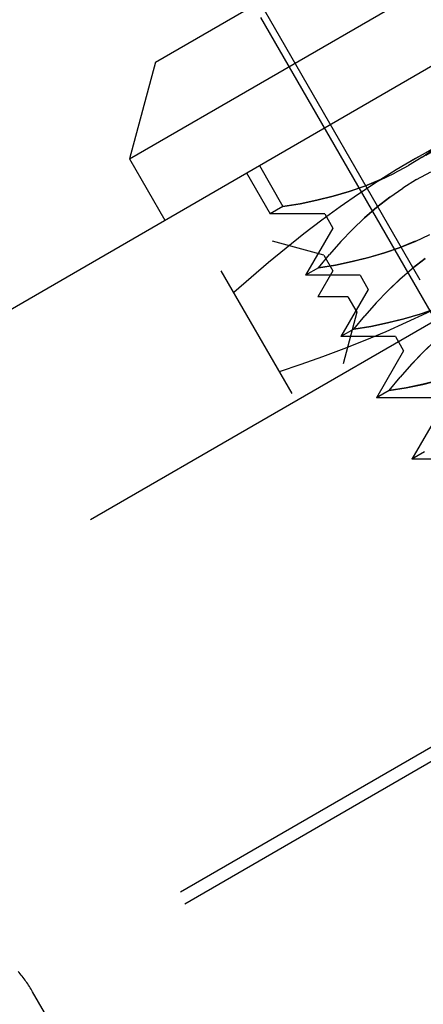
# Model space of a CAD drawing. Header units: inches. Extents: x 0 to 82.5, y 0 to 53.4.
# Tile 90 of 128: x 42.229 to 42.566, y 25.847 to 26.667. Entities that reach past the tile are written whole.
import ezdxf

# ---------------------------------------------------------------- set-up
doc = ezdxf.new("R2010")
doc.units = ezdxf.units.IN
doc.header["$LTSCALE"] = 4.538835
doc.header["$MEASUREMENT"] = 0
doc.linetypes.add('HIDDEN', pattern=[0.2, 0.1, -0.1])
doc.layers.get('0').update_dxf_attribs({"linetype": 'CONTINUOUS'})
for name, color, linetype in [('DEFAULT_2', 8, 'HIDDEN'), ('DIMENSIONS', 7, 'CONTINUOUS'), ('DOOR_ASSEMBLY', 7, 'CONTINUOUS')]:
    doc.layers.add(name, color=color, linetype=linetype)
doc.styles.get("Standard").update_dxf_attribs({"font": 'arial.ttf'})
doc.dimstyles.new('DIMSTYLE_2', dxfattribs={"dimtxt": 0.364078, "dimasz": 0.485437, "dimexe": 0.09, "dimexo": 0.07, "dimgap": 0.0375, "dimtad": 0, "dimtih": 1, "dimtoh": 1, "dimzin": 4, "dimdsep": 46, "dimtxsty": 'Standard', "dimblk": '_FILLED', "dimblk1": '_FILLED', "dimblk2": '_FILLED', "dimcen": 0.09, "dimadec": 3, "dimazin": 1, "dimtfac": 1, "dimtdec": 3, "dimtofl": 0, "dimtmove": 0, "dimatfit": 3, "dimldrblk": '_FILLED', "dimfxl": 0, "dimtolj": 1, "dimtzin": 4, "dimarcsym": 0})

# ---------------------------------------------------------------- blocks, each defined once
blk = doc.blocks.new('_FILLED')
at = {"color": 0, "linetype": 'ByBlock'}
blk.add_solid([(0, 0), (-1, 0.2), (-1, -0.2)], dxfattribs=at)
blk = doc.blocks.new('*D17')
at = {"layer": 'DIMENSIONS', "color": 2, "linetype": 'Continuous'}
for p, q in [((55.8924, 33.33526), (54.51317, 35.72415)), ((54.73162, 35.34579), (48.43402, 31.70987)), ((40.87521, 27.34579), (46.66246, 30.68706)), ((42.03599, 25.33526), (40.65677, 27.72415))]:
    blk.add_line(p, q, dxfattribs=at)
at = {"layer": 'DIMENSIONS', "color": 2, "linetype": 'Continuous', "xscale": 0.4854368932, "yscale": 0.4854368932, "zscale": 0.4854368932}
for p, rotation in [((54.73162, 35.34579), 30), ((40.87521, 27.34579), 210)]:
    blk.add_blockref('_FILLED', p, dxfattribs=dict(at, rotation=rotation))
at = {"layer": 'DIMENSIONS', "color": 2, "linetype": 'Continuous', "insert": (47.80342, 31.52783), "char_height": 0.364078, "width": 1.9178366, "attachment_point": 2, "line_spacing_factor": 0.9}
blk.add_mtext('16.00\\PHEIGHT', dxfattribs=at)

msp = doc.modelspace()

# ---------------------------------------------------------------- linework, layer by layer
at = {"layer": 'DEFAULT_2', "color": 8, "linetype": 'HIDDEN'}
for p, q in [((55.25976, 33.7397), (42.00206, 26.08536)), ((55.33485, 33.4293), (42.23333, 25.86514)), ((55.33848, 33.41937), (42.24012, 25.85703)), ((42.3845, 25.60694), (42.24012, 25.85703))]:
    msp.add_line(p, q, dxfattribs=at)
msp.add_arc((42.1362, 25.79703), 0.12, 30, 40, dxfattribs=at)
at = {"layer": 'DOOR_ASSEMBLY', "color": 3, "linetype": 'Continuous'}
msp.add_line((41.7336, 26.14411), (55.34406, 34.00211), dxfattribs=at)
at = {"layer": 'DOOR_ASSEMBLY', "color": 8, "linetype": 'HIDDEN'}
for p, q in [((41.7636, 26.09215), (55.37406, 33.95015)), ((42.96114, 26.78113), (42.48381, 26.50554)), ((42.99118, 26.76453), (42.48316, 26.47122)), ((42.96794, 26.76935), (42.4906, 26.49376)), ((43.02372, 26.75149), (42.47819, 26.43653)), ((42.99871, 26.75149), (42.49069, 26.45818)), ((43.10439, 26.72987), (42.45657, 26.35586)), ((43.01121, 26.72983), (42.50319, 26.43653)), ((42.99067, 26.72998), (42.51333, 26.45439)), ((43.01874, 26.71679), (42.51072, 26.42349)), ((42.99747, 26.71821), (42.52013, 26.44262)), ((42.9691, 26.68468), (42.56336, 26.45042)), ((42.56336, 26.45042), (42.43344, 26.67545)), ((43.0202, 26.67884), (42.54286, 26.40325)), ((42.43029, 26.66909), (42.65063, 26.28746)), ((43.02699, 26.66707), (42.54966, 26.39148)), ((42.5651, 26.55291), (42.5762, 26.56062)), ((42.56513, 26.55294), (42.55371, 26.5459)), ((42.42929, 26.54577), (42.44897, 26.51167)), ((42.5419, 26.53953), (42.55371, 26.5459)), ((42.41866, 26.53963), (42.43835, 26.50554)), ((42.56051, 26.53412), (42.54908, 26.52708)), ((42.56051, 26.53412), (42.57232, 26.54049)), ((42.53802, 26.5194), (42.54912, 26.52711)), ((42.44897, 26.51167), (42.43835, 26.50554)), ((42.48381, 26.50554), (42.43835, 26.50554)), ((42.48381, 26.50554), (42.4906, 26.49376)), ((42.4906, 26.49376), (42.46787, 26.45439)), ((42.48316, 26.47122), (42.44014, 26.48275)), ((42.49718, 26.48244), (42.48769, 26.47174)), ((42.4785, 26.46053), (42.4877, 26.47175)), ((42.48316, 26.47122), (42.49069, 26.45818)), ((42.4785, 26.46053), (42.46787, 26.45439)), ((42.45657, 26.35586), (42.39752, 26.45814)), ((42.51333, 26.45439), (42.46787, 26.45439)), ((42.49069, 26.45818), (42.47819, 26.43653)), ((42.51333, 26.45439), (42.52013, 26.44262)), ((42.52013, 26.44262), (42.4974, 26.40325)), ((42.50319, 26.43653), (42.47819, 26.43653)), ((42.50319, 26.43653), (42.51072, 26.42349)), ((42.52671, 26.43129), (42.51722, 26.4206)), ((42.51072, 26.42349), (42.49919, 26.38046)), ((42.50803, 26.40939), (42.51722, 26.42061)), ((42.50803, 26.40939), (42.4974, 26.40325)), ((42.54286, 26.40325), (42.4974, 26.40325)), ((42.54286, 26.40325), (42.54966, 26.39148)), ((42.54966, 26.39148), (42.52693, 26.35211)), ((42.55624, 26.38015), (42.54674, 26.36945)), ((42.53755, 26.35824), (42.54675, 26.36947)), ((42.53755, 26.35824), (42.52693, 26.35211)), ((42.57239, 26.35211), (42.52693, 26.35211)), ((42.57919, 26.34033), (42.55646, 26.30096)), ((42.56708, 26.3071), (42.55646, 26.30096)), ((42.60192, 26.30096), (42.55646, 26.30096))]:
    msp.add_line(p, q, dxfattribs=at)
at = {"layer": 'DOOR_ASSEMBLY', "color": 7, "linetype": 'Continuous'}
for p, q in [((42.34256, 26.63208), (42.92218, 26.96672)), ((42.32094, 26.55141), (43.00285, 26.94511)), ((42.34256, 26.63208), (42.32094, 26.55141)), ((42.32094, 26.55141), (42.35047, 26.50026))]:
    msp.add_line(p, q, dxfattribs=at)
at = {"layer": 'DOOR_ASSEMBLY', "color": 8, "linetype": 'HIDDEN'}
for points in [[(42.73195, 26.62691), (42.71374, 26.6208), (42.69574, 26.61441), (42.67796, 26.60775), (42.66039, 26.60079), (42.64301, 26.59349), (42.62583, 26.58585), (42.60886, 26.57784), (42.59212, 26.56946), (42.57566, 26.56073), (42.55947, 26.55165)], [(42.55947, 26.55165), (42.5435, 26.54217), (42.52771, 26.53228), (42.5121, 26.52197), (42.49667, 26.51128), (42.48146, 26.50022), (42.46646, 26.48882), (42.45164, 26.47708), (42.43698, 26.46501), (42.42245, 26.45262), (42.40805, 26.43991)], [(42.44897, 26.51167), (42.46328, 26.51402), (42.47725, 26.51689), (42.49091, 26.52027), (42.50422, 26.52419), (42.51715, 26.52868), (42.52971, 26.53378), (42.54194, 26.53954)], [(42.52978, 26.53381), (42.51723, 26.52871), (42.5043, 26.5242), (42.49097, 26.52028), (42.47729, 26.5169), (42.46329, 26.51403), (42.44897, 26.51167)], [(42.53802, 26.5194), (42.52732, 26.51107), (42.51696, 26.50212), (42.50691, 26.49255), (42.49716, 26.48241)], [(42.49718, 26.48244), (42.50695, 26.4926), (42.51701, 26.50218), (42.52738, 26.51113), (42.53807, 26.51944)], [(42.4785, 26.46053), (42.4928, 26.46288), (42.50678, 26.46575), (42.52044, 26.46912), (42.53375, 26.47304), (42.54668, 26.47754), (42.55924, 26.48264), (42.57147, 26.4884)], [(42.55931, 26.48266), (42.54676, 26.47756), (42.53383, 26.47306), (42.5205, 26.46913), (42.50682, 26.46575), (42.49282, 26.46288), (42.4785, 26.46053)], [(42.56755, 26.46825), (42.55685, 26.45993), (42.54649, 26.45098), (42.53644, 26.44141), (42.52669, 26.43127)], [(42.52671, 26.43129), (42.53648, 26.44146), (42.54654, 26.45104), (42.55691, 26.45998), (42.5676, 26.4683)], [(42.44604, 26.3741), (42.46426, 26.38021), (42.48226, 26.3866), (42.50004, 26.39326), (42.51761, 26.40022), (42.53499, 26.40752), (42.55217, 26.41516), (42.56914, 26.42317), (42.58588, 26.43154), (42.60233, 26.44027), (42.61853, 26.44936)], [(42.50803, 26.40939), (42.52233, 26.41174), (42.53631, 26.41461), (42.54997, 26.41798), (42.56328, 26.4219), (42.57621, 26.4264), (42.58877, 26.4315), (42.60099, 26.43725)], [(42.58884, 26.43152), (42.57629, 26.42642), (42.56336, 26.42192), (42.55003, 26.41799), (42.53634, 26.41461), (42.52235, 26.41174), (42.50803, 26.40939)], [(42.59707, 26.41711), (42.58638, 26.40878), (42.57602, 26.39983), (42.56597, 26.39027), (42.55622, 26.38012)], [(42.55624, 26.38015), (42.566, 26.39031), (42.57607, 26.39989), (42.58643, 26.40884), (42.59713, 26.41716)], [(42.53755, 26.35824), (42.55186, 26.36059), (42.56583, 26.36346), (42.57949, 26.36684), (42.59281, 26.37076), (42.60574, 26.37525), (42.6183, 26.38035), (42.63052, 26.38611)], [(42.61836, 26.38038), (42.60582, 26.37528), (42.59288, 26.37077), (42.57955, 26.36685), (42.56587, 26.36347), (42.55188, 26.3606), (42.53755, 26.35824)]]:
    msp.add_lwpolyline(points, dxfattribs=at)

# ---------------------------------------------------------------- dimensions: what is measured, and where the dimension line sits
at = {"layer": 'DIMENSIONS', "color": 2, "linetype": 'Continuous'}
dim = msp.add_linear_dim(base=(40.87521, 27.34579), p1=(55.9274, 33.27464), p2=(42.07099, 25.27464), angle=210, text='<>\\PHEIGHT', dimstyle='DIMSTYLE_2', dxfattribs=at)
dim.commit()
dim.dimension.update_dxf_attribs({"geometry": '*D17', "text_midpoint": (47.80342, 31.07273), "dimtype": 160})

doc.saveas('drawing.dxf')
